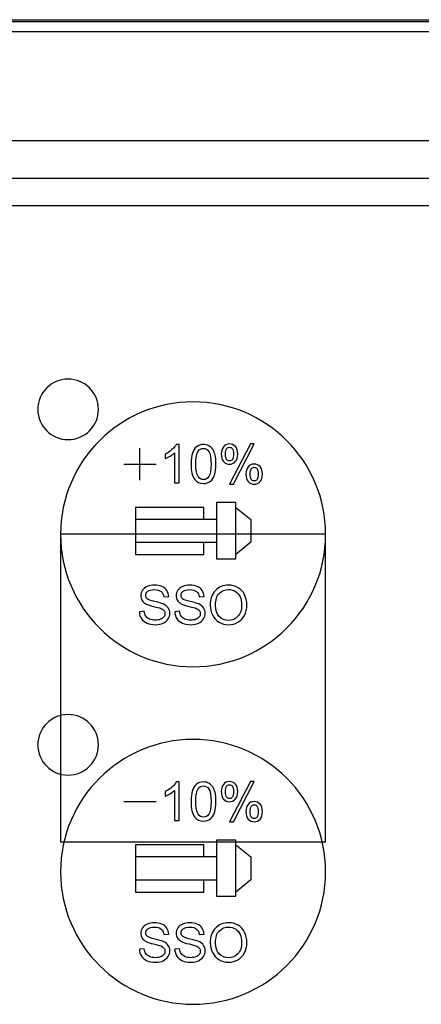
# Model space of a CAD drawing. Header units: millimetres. Extents: x 7320 to 8980, y -2461 to -1618.
# Tile 39 of 92: x 7517 to 7544, y -2157 to -2092. Entities that reach past the tile are written whole.
import ezdxf

# ---------------------------------------------------------------- set-up
doc = ezdxf.new("R2010")
doc.units = ezdxf.units.MM
doc.header["$LTSCALE"] = 3

msp = doc.modelspace()

# ---------------------------------------------------------------- linework, layer by layer
at = {"linetype": 'Continuous', "lineweight": 30}
for p, q in [((7392.397, -2092.118), (7638.397, -2092.118)), ((7630.397, -2100.118), (7400.397, -2100.118)), ((7626.684, -2102.618), (7404.111, -2102.618)), ((7624.896, -2104.406), (7405.899, -2104.406))]:
    msp.add_line(p, q, dxfattribs=at)
at = {"linetype": 'Continuous', "lineweight": 30, "flags": 128}
msp.add_lwpolyline([(7637.595, -2092.92), (7637.594, -2092.92), (7635.594, -2092.92), (7627.594, -2092.92), (7595.594, -2092.918), (7467.594, -2092.917), (7450.456, -2092.918), (7404.058, -2092.92), (7393.201, -2092.92), (7393.2, -2092.92)], dxfattribs=at)
at = {"linetype": 'Continuous', "lineweight": 30}
for points, knots in [([(7392.397, -2092.241), (7394.338, -2092.244), (7398.224, -2092.25), (7414.056, -2092.229), (7475.744, -2092.271), (7539.155, -2092.223), (7594.306, -2092.248), (7605.344, -2092.263), (7616.379, -2092.273), (7627.415, -2092.273), (7634.738, -2092.252), (7638.397, -2092.241)], [0, 0, 0, 0, 0.023675, 0.047412, 0.193081, 0.775759, 0.820624, 0.865548, 0.910441, 0.95524, 1, 1, 1, 1]), ([(7520.242, -2115.863), (7521.347, -2115.863), (7522.242, -2116.759), (7522.242, -2117.863), (7522.242, -2117.863), (7522.242, -2118.967), (7521.347, -2119.863), (7520.242, -2119.863), (7520.242, -2119.863), (7519.138, -2119.863), (7518.242, -2118.967), (7518.242, -2117.863), (7518.242, -2117.863), (7518.242, -2116.759), (7519.138, -2115.863), (7520.242, -2115.863)], [0, 0, 0, 0, 0.2, 0.2, 0.2, 0.2, 0.4, 0.4, 0.4, 0.4, 0.6, 0.6, 0.6, 0.6, 1, 1, 1, 1]), ([(7528.497, -2117.368), (7533.329, -2117.368), (7537.247, -2121.286), (7537.247, -2126.118), (7537.247, -2126.118), (7537.247, -2130.95), (7533.329, -2134.868), (7528.497, -2134.868), (7528.497, -2134.868), (7523.666, -2134.868), (7519.747, -2130.95), (7519.747, -2126.118), (7519.747, -2126.118), (7519.747, -2121.286), (7523.666, -2117.368), (7528.497, -2117.368)], [0, 0, 0, 0, 0.2, 0.2, 0.2, 0.2, 0.4, 0.4, 0.4, 0.4, 0.6, 0.6, 0.6, 0.6, 1, 1, 1, 1]), ([(7527.577, -2122.718), (7527.577, -2122.718), (7527.267, -2122.718), (7527.267, -2122.718), (7527.267, -2122.718), (7527.267, -2122.718), (7527.267, -2120.741), (7527.267, -2120.741), (7527.267, -2120.741), (7527.192, -2120.813), (7527.094, -2120.884), (7526.973, -2120.955), (7526.973, -2120.955), (7526.852, -2121.026), (7526.743, -2121.08), (7526.646, -2121.115), (7526.646, -2121.115), (7526.646, -2121.115), (7526.646, -2120.815), (7526.646, -2120.815), (7526.646, -2120.815), (7526.82, -2120.734), (7526.971, -2120.635), (7527.101, -2120.519), (7527.101, -2120.519), (7527.231, -2120.403), (7527.323, -2120.291), (7527.378, -2120.181), (7527.378, -2120.181), (7527.378, -2120.181), (7527.577, -2120.181), (7527.577, -2120.181), (7527.577, -2120.181), (7527.577, -2120.181), (7527.577, -2122.718), (7527.577, -2122.718)], [0, 0, 0, 0, 0.1, 0.1, 0.1, 0.1, 0.2, 0.2, 0.2, 0.2, 0.3, 0.3, 0.3, 0.3, 0.4, 0.4, 0.4, 0.4, 0.5, 0.5, 0.5, 0.5, 0.6, 0.6, 0.6, 0.6, 0.7, 0.7, 0.7, 0.7, 0.8, 0.8, 0.8, 0.8, 1, 1, 1, 1]), ([(7528.357, -2121.471), (7528.357, -2121.173), (7528.388, -2120.932), (7528.449, -2120.75), (7528.449, -2120.75), (7528.511, -2120.567), (7528.602, -2120.426), (7528.723, -2120.328), (7528.723, -2120.328), (7528.843, -2120.23), (7528.996, -2120.181), (7529.179, -2120.181), (7529.179, -2120.181), (7529.314, -2120.181), (7529.433, -2120.208), (7529.536, -2120.263), (7529.536, -2120.263), (7529.638, -2120.318), (7529.723, -2120.396), (7529.789, -2120.499), (7529.789, -2120.499), (7529.855, -2120.602), (7529.906, -2120.727), (7529.944, -2120.874), (7529.944, -2120.874), (7529.982, -2121.022), (7530.001, -2121.221), (7530.001, -2121.471), (7530.001, -2121.471), (7530.001, -2121.768), (7529.97, -2122.007), (7529.91, -2122.19), (7529.91, -2122.19), (7529.849, -2122.373), (7529.758, -2122.513), (7529.637, -2122.612), (7529.637, -2122.612), (7529.517, -2122.711), (7529.364, -2122.76), (7529.179, -2122.76), (7529.179, -2122.76), (7528.936, -2122.76), (7528.745, -2122.674), (7528.606, -2122.5), (7528.606, -2122.5), (7528.44, -2122.288), (7528.357, -2121.946), (7528.357, -2121.471)], [0, 0, 0, 0, 0.076923, 0.076923, 0.076923, 0.076923, 0.153846, 0.153846, 0.153846, 0.153846, 0.230769, 0.230769, 0.230769, 0.230769, 0.307692, 0.307692, 0.307692, 0.307692, 0.384615, 0.384615, 0.384615, 0.384615, 0.461538, 0.461538, 0.461538, 0.461538, 0.538462, 0.538462, 0.538462, 0.538462, 0.615385, 0.615385, 0.615385, 0.615385, 0.692308, 0.692308, 0.692308, 0.692308, 0.769231, 0.769231, 0.769231, 0.769231, 0.846154, 0.846154, 0.846154, 0.846154, 1, 1, 1, 1]), ([(7528.675, -2121.472), (7528.675, -2121.888), (7528.723, -2122.164), (7528.82, -2122.301), (7528.82, -2122.301), (7528.917, -2122.438), (7529.037, -2122.506), (7529.179, -2122.506), (7529.179, -2122.506), (7529.321, -2122.506), (7529.441, -2122.437), (7529.538, -2122.3), (7529.538, -2122.3), (7529.635, -2122.163), (7529.684, -2121.887), (7529.684, -2121.472), (7529.684, -2121.472), (7529.684, -2121.057), (7529.635, -2120.78), (7529.538, -2120.644), (7529.538, -2120.644), (7529.442, -2120.507), (7529.321, -2120.439), (7529.176, -2120.439), (7529.176, -2120.439), (7529.033, -2120.439), (7528.919, -2120.499), (7528.834, -2120.62), (7528.834, -2120.62), (7528.728, -2120.773), (7528.675, -2121.058), (7528.675, -2121.472)], [0, 0, 0, 0, 0.111111, 0.111111, 0.111111, 0.111111, 0.222222, 0.222222, 0.222222, 0.222222, 0.333333, 0.333333, 0.333333, 0.333333, 0.444444, 0.444444, 0.444444, 0.444444, 0.555556, 0.555556, 0.555556, 0.555556, 0.666667, 0.666667, 0.666667, 0.666667, 0.777778, 0.777778, 0.777778, 0.777778, 1, 1, 1, 1]), ([(7530.357, -2120.798), (7530.357, -2120.618), (7530.403, -2120.465), (7530.494, -2120.339), (7530.494, -2120.339), (7530.585, -2120.212), (7530.717, -2120.149), (7530.889, -2120.149), (7530.889, -2120.149), (7531.048, -2120.149), (7531.18, -2120.206), (7531.284, -2120.319), (7531.284, -2120.319), (7531.388, -2120.432), (7531.44, -2120.598), (7531.44, -2120.817), (7531.44, -2120.817), (7531.44, -2121.03), (7531.387, -2121.195), (7531.282, -2121.31), (7531.282, -2121.31), (7531.177, -2121.425), (7531.047, -2121.483), (7530.893, -2121.483), (7530.893, -2121.483), (7530.74, -2121.483), (7530.612, -2121.426), (7530.51, -2121.312), (7530.51, -2121.312), (7530.409, -2121.199), (7530.357, -2121.027), (7530.357, -2120.798)], [0, 0, 0, 0, 0.111111, 0.111111, 0.111111, 0.111111, 0.222222, 0.222222, 0.222222, 0.222222, 0.333333, 0.333333, 0.333333, 0.333333, 0.444444, 0.444444, 0.444444, 0.444444, 0.555556, 0.555556, 0.555556, 0.555556, 0.666667, 0.666667, 0.666667, 0.666667, 0.777778, 0.777778, 0.777778, 0.777778, 1, 1, 1, 1]), ([(7530.898, -2120.365), (7530.821, -2120.365), (7530.757, -2120.398), (7530.706, -2120.464), (7530.706, -2120.464), (7530.655, -2120.53), (7530.629, -2120.652), (7530.629, -2120.829), (7530.629, -2120.829), (7530.629, -2120.99), (7530.655, -2121.104), (7530.707, -2121.169), (7530.707, -2121.169), (7530.758, -2121.235), (7530.822, -2121.268), (7530.898, -2121.268), (7530.898, -2121.268), (7530.976, -2121.268), (7531.041, -2121.235), (7531.092, -2121.168), (7531.092, -2121.168), (7531.143, -2121.102), (7531.169, -2120.981), (7531.169, -2120.805), (7531.169, -2120.805), (7531.169, -2120.643), (7531.143, -2120.529), (7531.091, -2120.463), (7531.091, -2120.463), (7531.039, -2120.398), (7530.975, -2120.365), (7530.898, -2120.365)], [0, 0, 0, 0, 0.111111, 0.111111, 0.111111, 0.111111, 0.222222, 0.222222, 0.222222, 0.222222, 0.333333, 0.333333, 0.333333, 0.333333, 0.444444, 0.444444, 0.444444, 0.444444, 0.555556, 0.555556, 0.555556, 0.555556, 0.666667, 0.666667, 0.666667, 0.666667, 0.777778, 0.777778, 0.777778, 0.777778, 1, 1, 1, 1]), ([(7530.9, -2122.809), (7530.9, -2122.809), (7532.278, -2120.149), (7532.278, -2120.149), (7532.278, -2120.149), (7532.278, -2120.149), (7532.53, -2120.149), (7532.53, -2120.149), (7532.53, -2120.149), (7532.53, -2120.149), (7531.156, -2122.809), (7531.156, -2122.809), (7531.156, -2122.809), (7531.156, -2122.809), (7530.9, -2122.809), (7530.9, -2122.809)], [0, 0, 0, 0, 0.2, 0.2, 0.2, 0.2, 0.4, 0.4, 0.4, 0.4, 0.6, 0.6, 0.6, 0.6, 1, 1, 1, 1]), ([(7531.987, -2122.124), (7531.987, -2121.943), (7532.032, -2121.79), (7532.124, -2121.664), (7532.124, -2121.664), (7532.214, -2121.539), (7532.346, -2121.476), (7532.52, -2121.476), (7532.52, -2121.476), (7532.679, -2121.476), (7532.81, -2121.532), (7532.914, -2121.645), (7532.914, -2121.645), (7533.018, -2121.758), (7533.07, -2121.925), (7533.07, -2122.143), (7533.07, -2122.143), (7533.07, -2122.357), (7533.018, -2122.521), (7532.913, -2122.637), (7532.913, -2122.637), (7532.807, -2122.752), (7532.677, -2122.809), (7532.522, -2122.809), (7532.522, -2122.809), (7532.369, -2122.809), (7532.242, -2122.752), (7532.14, -2122.638), (7532.14, -2122.638), (7532.038, -2122.524), (7531.987, -2122.353), (7531.987, -2122.124)], [0, 0, 0, 0, 0.111111, 0.111111, 0.111111, 0.111111, 0.222222, 0.222222, 0.222222, 0.222222, 0.333333, 0.333333, 0.333333, 0.333333, 0.444444, 0.444444, 0.444444, 0.444444, 0.555556, 0.555556, 0.555556, 0.555556, 0.666667, 0.666667, 0.666667, 0.666667, 0.777778, 0.777778, 0.777778, 0.777778, 1, 1, 1, 1]), ([(7532.529, -2121.691), (7532.45, -2121.691), (7532.386, -2121.724), (7532.335, -2121.79), (7532.335, -2121.79), (7532.284, -2121.857), (7532.259, -2121.979), (7532.259, -2122.156), (7532.259, -2122.156), (7532.259, -2122.315), (7532.285, -2122.428), (7532.336, -2122.495), (7532.336, -2122.495), (7532.388, -2122.561), (7532.451, -2122.594), (7532.527, -2122.594), (7532.527, -2122.594), (7532.606, -2122.594), (7532.671, -2122.561), (7532.722, -2122.495), (7532.722, -2122.495), (7532.773, -2122.428), (7532.799, -2122.307), (7532.799, -2122.131), (7532.799, -2122.131), (7532.799, -2121.969), (7532.773, -2121.855), (7532.721, -2121.79), (7532.721, -2121.79), (7532.67, -2121.724), (7532.606, -2121.691), (7532.529, -2121.691)], [0, 0, 0, 0, 0.111111, 0.111111, 0.111111, 0.111111, 0.222222, 0.222222, 0.222222, 0.222222, 0.333333, 0.333333, 0.333333, 0.333333, 0.444444, 0.444444, 0.444444, 0.444444, 0.555556, 0.555556, 0.555556, 0.555556, 0.666667, 0.666667, 0.666667, 0.666667, 0.777778, 0.777778, 0.777778, 0.777778, 1, 1, 1, 1]), ([(7529.198, -2125.133), (7529.198, -2125.133), (7529.198, -2124.338), (7529.198, -2124.338), (7529.198, -2124.338), (7529.198, -2124.338), (7524.683, -2124.338), (7524.683, -2124.338), (7524.683, -2124.338), (7524.683, -2124.338), (7524.683, -2127.451), (7524.683, -2127.451), (7524.683, -2127.451), (7524.683, -2127.451), (7529.198, -2127.451), (7529.198, -2127.451), (7529.198, -2127.451), (7529.198, -2127.451), (7529.198, -2126.636), (7529.198, -2126.636)], [0, 0, 0, 0, 0.166667, 0.166667, 0.166667, 0.166667, 0.333333, 0.333333, 0.333333, 0.333333, 0.5, 0.5, 0.5, 0.5, 0.666667, 0.666667, 0.666667, 0.666667, 1, 1, 1, 1]), ([(7530.041, -2124.017), (7530.041, -2124.017), (7531.316, -2124.017), (7531.316, -2124.017), (7531.316, -2124.017), (7531.316, -2124.017), (7531.316, -2124.338), (7531.316, -2124.338), (7531.316, -2124.338), (7531.316, -2124.338), (7531.316, -2127.451), (7531.316, -2127.451), (7531.316, -2127.451), (7531.316, -2127.451), (7531.316, -2127.729), (7531.316, -2127.729), (7531.316, -2127.729), (7531.316, -2127.729), (7530.041, -2127.729), (7530.041, -2127.729), (7530.041, -2127.729), (7530.041, -2127.729), (7530.041, -2124.017), (7530.041, -2124.017)], [0, 0, 0, 0, 0.142857, 0.142857, 0.142857, 0.142857, 0.285714, 0.285714, 0.285714, 0.285714, 0.428571, 0.428571, 0.428571, 0.428571, 0.571429, 0.571429, 0.571429, 0.571429, 0.714286, 0.714286, 0.714286, 0.714286, 1, 1, 1, 1]), ([(7531.316, -2124.338), (7531.316, -2124.338), (7532.312, -2125.133), (7532.312, -2125.133), (7532.312, -2125.133), (7532.312, -2125.133), (7532.31, -2126.637), (7532.31, -2126.637), (7532.31, -2126.637), (7532.31, -2126.637), (7531.316, -2127.451), (7531.316, -2127.451)], [0, 0, 0, 0, 0.25, 0.25, 0.25, 0.25, 0.5, 0.5, 0.5, 0.5, 1, 1, 1, 1]), ([(7530.041, -2125.133), (7530.041, -2125.133), (7524.683, -2125.133), (7524.683, -2125.133), (7524.683, -2125.133), (7524.683, -2125.133), (7524.683, -2126.637), (7524.683, -2126.637), (7524.683, -2126.637), (7524.683, -2126.637), (7530.041, -2126.636), (7530.041, -2126.636)], [0, 0, 0, 0, 0.25, 0.25, 0.25, 0.25, 0.5, 0.5, 0.5, 0.5, 1, 1, 1, 1]), ([(7519.747, -2126.118), (7519.747, -2126.118), (7537.247, -2126.118), (7537.247, -2126.118), (7537.247, -2126.118), (7537.247, -2126.118), (7537.247, -2146.438), (7537.247, -2146.438), (7537.247, -2146.438), (7537.247, -2146.438), (7519.747, -2146.438), (7519.747, -2146.438), (7519.747, -2146.438), (7519.747, -2146.438), (7519.747, -2126.118), (7519.747, -2126.118)], [0, 0, 0, 0, 0.2, 0.2, 0.2, 0.2, 0.4, 0.4, 0.4, 0.4, 0.6, 0.6, 0.6, 0.6, 1, 1, 1, 1]), ([(7524.951, -2131.233), (7524.951, -2131.233), (7525.265, -2131.205), (7525.265, -2131.205), (7525.265, -2131.205), (7525.279, -2131.332), (7525.314, -2131.436), (7525.369, -2131.517), (7525.369, -2131.517), (7525.424, -2131.599), (7525.508, -2131.664), (7525.623, -2131.715), (7525.623, -2131.715), (7525.738, -2131.765), (7525.867, -2131.79), (7526.01, -2131.79), (7526.01, -2131.79), (7526.138, -2131.79), (7526.25, -2131.771), (7526.348, -2131.733), (7526.348, -2131.733), (7526.445, -2131.695), (7526.518, -2131.643), (7526.565, -2131.576), (7526.565, -2131.576), (7526.613, -2131.51), (7526.637, -2131.437), (7526.637, -2131.36), (7526.637, -2131.36), (7526.637, -2131.281), (7526.614, -2131.212), (7526.568, -2131.153), (7526.568, -2131.153), (7526.522, -2131.094), (7526.447, -2131.045), (7526.341, -2131.004), (7526.341, -2131.004), (7526.273, -2130.978), (7526.123, -2130.937), (7525.891, -2130.881), (7525.891, -2130.881), (7525.659, -2130.825), (7525.496, -2130.773), (7525.404, -2130.724), (7525.404, -2130.724), (7525.283, -2130.66), (7525.194, -2130.581), (7525.135, -2130.488), (7525.135, -2130.488), (7525.075, -2130.394), (7525.046, -2130.289), (7525.046, -2130.173), (7525.046, -2130.173), (7525.046, -2130.045), (7525.083, -2129.926), (7525.155, -2129.815), (7525.155, -2129.815), (7525.227, -2129.704), (7525.332, -2129.62), (7525.472, -2129.563), (7525.472, -2129.563), (7525.611, -2129.505), (7525.765, -2129.476), (7525.935, -2129.476), (7525.935, -2129.476), (7526.122, -2129.476), (7526.287, -2129.506), (7526.43, -2129.567), (7526.43, -2129.567), (7526.573, -2129.627), (7526.683, -2129.715), (7526.76, -2129.833), (7526.76, -2129.833), (7526.837, -2129.95), (7526.878, -2130.083), (7526.884, -2130.231), (7526.884, -2130.231), (7526.884, -2130.231), (7526.563, -2130.256), (7526.563, -2130.256), (7526.563, -2130.256), (7526.546, -2130.096), (7526.488, -2129.976), (7526.388, -2129.895), (7526.388, -2129.895), (7526.289, -2129.813), (7526.142, -2129.772), (7525.948, -2129.772), (7525.948, -2129.772), (7525.746, -2129.772), (7525.598, -2129.809), (7525.506, -2129.884), (7525.506, -2129.884), (7525.414, -2129.958), (7525.367, -2130.047), (7525.367, -2130.152), (7525.367, -2130.152), (7525.367, -2130.242), (7525.4, -2130.317), (7525.465, -2130.376), (7525.465, -2130.376), (7525.53, -2130.434), (7525.698, -2130.494), (7525.969, -2130.556), (7525.969, -2130.556), (7526.241, -2130.617), (7526.427, -2130.671), (7526.528, -2130.717), (7526.528, -2130.717), (7526.675, -2130.784), (7526.783, -2130.87), (7526.853, -2130.974), (7526.853, -2130.974), (7526.923, -2131.077), (7526.958, -2131.196), (7526.958, -2131.332), (7526.958, -2131.332), (7526.958, -2131.466), (7526.92, -2131.592), (7526.843, -2131.711), (7526.843, -2131.711), (7526.766, -2131.83), (7526.656, -2131.922), (7526.512, -2131.988), (7526.512, -2131.988), (7526.368, -2132.054), (7526.206, -2132.087), (7526.026, -2132.087), (7526.026, -2132.087), (7525.797, -2132.087), (7525.606, -2132.053), (7525.452, -2131.987), (7525.452, -2131.987), (7525.298, -2131.92), (7525.177, -2131.82), (7525.09, -2131.686), (7525.09, -2131.686), (7525.001, -2131.553), (7524.956, -2131.402), (7524.951, -2131.233)], [0, 0, 0, 0, 0.027778, 0.027778, 0.027778, 0.027778, 0.055556, 0.055556, 0.055556, 0.055556, 0.083333, 0.083333, 0.083333, 0.083333, 0.111111, 0.111111, 0.111111, 0.111111, 0.138889, 0.138889, 0.138889, 0.138889, 0.166667, 0.166667, 0.166667, 0.166667, 0.194444, 0.194444, 0.194444, 0.194444, 0.222222, 0.222222, 0.222222, 0.222222, 0.25, 0.25, 0.25, 0.25, 0.277778, 0.277778, 0.277778, 0.277778, 0.305556, 0.305556, 0.305556, 0.305556, 0.333333, 0.333333, 0.333333, 0.333333, 0.361111, 0.361111, 0.361111, 0.361111, 0.388889, 0.388889, 0.388889, 0.388889, 0.416667, 0.416667, 0.416667, 0.416667, 0.444444, 0.444444, 0.444444, 0.444444, 0.472222, 0.472222, 0.472222, 0.472222, 0.5, 0.5, 0.5, 0.5, 0.527778, 0.527778, 0.527778, 0.527778, 0.555556, 0.555556, 0.555556, 0.555556, 0.583333, 0.583333, 0.583333, 0.583333, 0.611111, 0.611111, 0.611111, 0.611111, 0.638889, 0.638889, 0.638889, 0.638889, 0.666667, 0.666667, 0.666667, 0.666667, 0.694444, 0.694444, 0.694444, 0.694444, 0.722222, 0.722222, 0.722222, 0.722222, 0.75, 0.75, 0.75, 0.75, 0.777778, 0.777778, 0.777778, 0.777778, 0.805556, 0.805556, 0.805556, 0.805556, 0.833333, 0.833333, 0.833333, 0.833333, 0.861111, 0.861111, 0.861111, 0.861111, 0.888889, 0.888889, 0.888889, 0.888889, 0.916667, 0.916667, 0.916667, 0.916667, 0.944444, 0.944444, 0.944444, 0.944444, 1, 1, 1, 1]), ([(7527.286, -2131.233), (7527.286, -2131.233), (7527.6, -2131.205), (7527.6, -2131.205), (7527.6, -2131.205), (7527.614, -2131.332), (7527.649, -2131.436), (7527.704, -2131.517), (7527.704, -2131.517), (7527.758, -2131.599), (7527.843, -2131.664), (7527.958, -2131.715), (7527.958, -2131.715), (7528.072, -2131.765), (7528.202, -2131.79), (7528.345, -2131.79), (7528.345, -2131.79), (7528.473, -2131.79), (7528.585, -2131.771), (7528.683, -2131.733), (7528.683, -2131.733), (7528.78, -2131.695), (7528.853, -2131.643), (7528.9, -2131.576), (7528.9, -2131.576), (7528.948, -2131.51), (7528.972, -2131.437), (7528.972, -2131.36), (7528.972, -2131.36), (7528.972, -2131.281), (7528.949, -2131.212), (7528.903, -2131.153), (7528.903, -2131.153), (7528.857, -2131.094), (7528.781, -2131.045), (7528.676, -2131.004), (7528.676, -2131.004), (7528.608, -2130.978), (7528.458, -2130.937), (7528.226, -2130.881), (7528.226, -2130.881), (7527.994, -2130.825), (7527.831, -2130.773), (7527.738, -2130.724), (7527.738, -2130.724), (7527.618, -2130.66), (7527.528, -2130.581), (7527.47, -2130.488), (7527.47, -2130.488), (7527.41, -2130.394), (7527.381, -2130.289), (7527.381, -2130.173), (7527.381, -2130.173), (7527.381, -2130.045), (7527.417, -2129.926), (7527.49, -2129.815), (7527.49, -2129.815), (7527.562, -2129.704), (7527.667, -2129.62), (7527.807, -2129.563), (7527.807, -2129.563), (7527.945, -2129.505), (7528.1, -2129.476), (7528.27, -2129.476), (7528.27, -2129.476), (7528.457, -2129.476), (7528.622, -2129.506), (7528.765, -2129.567), (7528.765, -2129.567), (7528.908, -2129.627), (7529.018, -2129.715), (7529.095, -2129.833), (7529.095, -2129.833), (7529.172, -2129.95), (7529.213, -2130.083), (7529.219, -2130.231), (7529.219, -2130.231), (7529.219, -2130.231), (7528.898, -2130.256), (7528.898, -2130.256), (7528.898, -2130.256), (7528.881, -2130.096), (7528.823, -2129.976), (7528.723, -2129.895), (7528.723, -2129.895), (7528.624, -2129.813), (7528.477, -2129.772), (7528.283, -2129.772), (7528.283, -2129.772), (7528.081, -2129.772), (7527.933, -2129.809), (7527.841, -2129.884), (7527.841, -2129.884), (7527.748, -2129.958), (7527.702, -2130.047), (7527.702, -2130.152), (7527.702, -2130.152), (7527.702, -2130.242), (7527.735, -2130.317), (7527.8, -2130.376), (7527.8, -2130.376), (7527.865, -2130.434), (7528.032, -2130.494), (7528.304, -2130.556), (7528.304, -2130.556), (7528.576, -2130.617), (7528.762, -2130.671), (7528.863, -2130.717), (7528.863, -2130.717), (7529.009, -2130.784), (7529.118, -2130.87), (7529.188, -2130.974), (7529.188, -2130.974), (7529.258, -2131.077), (7529.293, -2131.196), (7529.293, -2131.332), (7529.293, -2131.332), (7529.293, -2131.466), (7529.255, -2131.592), (7529.178, -2131.711), (7529.178, -2131.711), (7529.101, -2131.83), (7528.991, -2131.922), (7528.847, -2131.988), (7528.847, -2131.988), (7528.703, -2132.054), (7528.541, -2132.087), (7528.36, -2132.087), (7528.36, -2132.087), (7528.132, -2132.087), (7527.941, -2132.053), (7527.787, -2131.987), (7527.787, -2131.987), (7527.633, -2131.92), (7527.512, -2131.82), (7527.424, -2131.686), (7527.424, -2131.686), (7527.336, -2131.553), (7527.29, -2131.402), (7527.286, -2131.233)], [0, 0, 0, 0, 0.027778, 0.027778, 0.027778, 0.027778, 0.055556, 0.055556, 0.055556, 0.055556, 0.083333, 0.083333, 0.083333, 0.083333, 0.111111, 0.111111, 0.111111, 0.111111, 0.138889, 0.138889, 0.138889, 0.138889, 0.166667, 0.166667, 0.166667, 0.166667, 0.194444, 0.194444, 0.194444, 0.194444, 0.222222, 0.222222, 0.222222, 0.222222, 0.25, 0.25, 0.25, 0.25, 0.277778, 0.277778, 0.277778, 0.277778, 0.305556, 0.305556, 0.305556, 0.305556, 0.333333, 0.333333, 0.333333, 0.333333, 0.361111, 0.361111, 0.361111, 0.361111, 0.388889, 0.388889, 0.388889, 0.388889, 0.416667, 0.416667, 0.416667, 0.416667, 0.444444, 0.444444, 0.444444, 0.444444, 0.472222, 0.472222, 0.472222, 0.472222, 0.5, 0.5, 0.5, 0.5, 0.527778, 0.527778, 0.527778, 0.527778, 0.555556, 0.555556, 0.555556, 0.555556, 0.583333, 0.583333, 0.583333, 0.583333, 0.611111, 0.611111, 0.611111, 0.611111, 0.638889, 0.638889, 0.638889, 0.638889, 0.666667, 0.666667, 0.666667, 0.666667, 0.694444, 0.694444, 0.694444, 0.694444, 0.722222, 0.722222, 0.722222, 0.722222, 0.75, 0.75, 0.75, 0.75, 0.777778, 0.777778, 0.777778, 0.777778, 0.805556, 0.805556, 0.805556, 0.805556, 0.833333, 0.833333, 0.833333, 0.833333, 0.861111, 0.861111, 0.861111, 0.861111, 0.888889, 0.888889, 0.888889, 0.888889, 0.916667, 0.916667, 0.916667, 0.916667, 0.944444, 0.944444, 0.944444, 0.944444, 1, 1, 1, 1]), ([(7529.627, -2130.815), (7529.627, -2130.396), (7529.74, -2130.068), (7529.966, -2129.831), (7529.966, -2129.831), (7530.191, -2129.594), (7530.481, -2129.476), (7530.837, -2129.476), (7530.837, -2129.476), (7531.071, -2129.476), (7531.281, -2129.532), (7531.468, -2129.643), (7531.468, -2129.643), (7531.655, -2129.754), (7531.798, -2129.909), (7531.896, -2130.109), (7531.896, -2130.109), (7531.995, -2130.307), (7532.044, -2130.533), (7532.044, -2130.785), (7532.044, -2130.785), (7532.044, -2131.041), (7531.992, -2131.271), (7531.889, -2131.472), (7531.889, -2131.472), (7531.785, -2131.674), (7531.639, -2131.827), (7531.45, -2131.931), (7531.45, -2131.931), (7531.26, -2132.035), (7531.055, -2132.087), (7530.836, -2132.087), (7530.836, -2132.087), (7530.598, -2132.087), (7530.385, -2132.029), (7530.198, -2131.914), (7530.198, -2131.914), (7530.011, -2131.8), (7529.869, -2131.643), (7529.772, -2131.445), (7529.772, -2131.445), (7529.676, -2131.246), (7529.627, -2131.037), (7529.627, -2130.815)], [0, 0, 0, 0, 0.083333, 0.083333, 0.083333, 0.083333, 0.166667, 0.166667, 0.166667, 0.166667, 0.25, 0.25, 0.25, 0.25, 0.333333, 0.333333, 0.333333, 0.333333, 0.416667, 0.416667, 0.416667, 0.416667, 0.5, 0.5, 0.5, 0.5, 0.583333, 0.583333, 0.583333, 0.583333, 0.666667, 0.666667, 0.666667, 0.666667, 0.75, 0.75, 0.75, 0.75, 0.833333, 0.833333, 0.833333, 0.833333, 1, 1, 1, 1]), ([(7529.973, -2130.821), (7529.973, -2131.125), (7530.055, -2131.364), (7530.218, -2131.539), (7530.218, -2131.539), (7530.382, -2131.713), (7530.587, -2131.801), (7530.834, -2131.801), (7530.834, -2131.801), (7531.086, -2131.801), (7531.292, -2131.713), (7531.455, -2131.536), (7531.455, -2131.536), (7531.617, -2131.36), (7531.698, -2131.109), (7531.698, -2130.785), (7531.698, -2130.785), (7531.698, -2130.58), (7531.664, -2130.4), (7531.594, -2130.247), (7531.594, -2130.247), (7531.525, -2130.095), (7531.423, -2129.976), (7531.29, -2129.892), (7531.29, -2129.892), (7531.156, -2129.808), (7531.006, -2129.765), (7530.839, -2129.765), (7530.839, -2129.765), (7530.603, -2129.765), (7530.399, -2129.846), (7530.229, -2130.009), (7530.229, -2130.009), (7530.058, -2130.171), (7529.973, -2130.441), (7529.973, -2130.821)], [0, 0, 0, 0, 0.1, 0.1, 0.1, 0.1, 0.2, 0.2, 0.2, 0.2, 0.3, 0.3, 0.3, 0.3, 0.4, 0.4, 0.4, 0.4, 0.5, 0.5, 0.5, 0.5, 0.6, 0.6, 0.6, 0.6, 0.7, 0.7, 0.7, 0.7, 0.8, 0.8, 0.8, 0.8, 1, 1, 1, 1]), ([(7520.242, -2138.023), (7521.347, -2138.023), (7522.242, -2138.919), (7522.242, -2140.023), (7522.242, -2140.023), (7522.242, -2141.127), (7521.347, -2142.023), (7520.242, -2142.023), (7520.242, -2142.023), (7519.138, -2142.023), (7518.242, -2141.127), (7518.242, -2140.023), (7518.242, -2140.023), (7518.242, -2138.919), (7519.138, -2138.023), (7520.242, -2138.023)], [0, 0, 0, 0, 0.2, 0.2, 0.2, 0.2, 0.4, 0.4, 0.4, 0.4, 0.6, 0.6, 0.6, 0.6, 1, 1, 1, 1]), ([(7528.497, -2139.668), (7533.329, -2139.668), (7537.247, -2143.586), (7537.247, -2148.418), (7537.247, -2148.418), (7537.247, -2153.25), (7533.329, -2157.168), (7528.497, -2157.168), (7528.497, -2157.168), (7523.666, -2157.168), (7519.747, -2153.25), (7519.747, -2148.418), (7519.747, -2148.418), (7519.747, -2143.586), (7523.666, -2139.668), (7528.497, -2139.668)], [0, 0, 0, 0, 0.2, 0.2, 0.2, 0.2, 0.4, 0.4, 0.4, 0.4, 0.6, 0.6, 0.6, 0.6, 1, 1, 1, 1]), ([(7527.577, -2145.018), (7527.577, -2145.018), (7527.267, -2145.018), (7527.267, -2145.018), (7527.267, -2145.018), (7527.267, -2145.018), (7527.267, -2143.041), (7527.267, -2143.041), (7527.267, -2143.041), (7527.192, -2143.113), (7527.094, -2143.184), (7526.973, -2143.255), (7526.973, -2143.255), (7526.852, -2143.326), (7526.743, -2143.38), (7526.646, -2143.415), (7526.646, -2143.415), (7526.646, -2143.415), (7526.646, -2143.115), (7526.646, -2143.115), (7526.646, -2143.115), (7526.82, -2143.034), (7526.971, -2142.935), (7527.101, -2142.819), (7527.101, -2142.819), (7527.231, -2142.703), (7527.323, -2142.591), (7527.378, -2142.481), (7527.378, -2142.481), (7527.378, -2142.481), (7527.577, -2142.481), (7527.577, -2142.481), (7527.577, -2142.481), (7527.577, -2142.481), (7527.577, -2145.018), (7527.577, -2145.018)], [0, 0, 0, 0, 0.1, 0.1, 0.1, 0.1, 0.2, 0.2, 0.2, 0.2, 0.3, 0.3, 0.3, 0.3, 0.4, 0.4, 0.4, 0.4, 0.5, 0.5, 0.5, 0.5, 0.6, 0.6, 0.6, 0.6, 0.7, 0.7, 0.7, 0.7, 0.8, 0.8, 0.8, 0.8, 1, 1, 1, 1]), ([(7528.357, -2143.771), (7528.357, -2143.473), (7528.388, -2143.232), (7528.449, -2143.05), (7528.449, -2143.05), (7528.511, -2142.867), (7528.602, -2142.726), (7528.723, -2142.628), (7528.723, -2142.628), (7528.843, -2142.53), (7528.996, -2142.481), (7529.179, -2142.481), (7529.179, -2142.481), (7529.314, -2142.481), (7529.433, -2142.508), (7529.536, -2142.563), (7529.536, -2142.563), (7529.638, -2142.618), (7529.723, -2142.696), (7529.789, -2142.799), (7529.789, -2142.799), (7529.855, -2142.902), (7529.906, -2143.027), (7529.944, -2143.174), (7529.944, -2143.174), (7529.982, -2143.322), (7530.001, -2143.521), (7530.001, -2143.771), (7530.001, -2143.771), (7530.001, -2144.068), (7529.97, -2144.307), (7529.91, -2144.49), (7529.91, -2144.49), (7529.849, -2144.673), (7529.758, -2144.813), (7529.637, -2144.912), (7529.637, -2144.912), (7529.517, -2145.011), (7529.364, -2145.06), (7529.179, -2145.06), (7529.179, -2145.06), (7528.936, -2145.06), (7528.745, -2144.974), (7528.606, -2144.8), (7528.606, -2144.8), (7528.44, -2144.588), (7528.357, -2144.246), (7528.357, -2143.771)], [0, 0, 0, 0, 0.076923, 0.076923, 0.076923, 0.076923, 0.153846, 0.153846, 0.153846, 0.153846, 0.230769, 0.230769, 0.230769, 0.230769, 0.307692, 0.307692, 0.307692, 0.307692, 0.384615, 0.384615, 0.384615, 0.384615, 0.461538, 0.461538, 0.461538, 0.461538, 0.538462, 0.538462, 0.538462, 0.538462, 0.615385, 0.615385, 0.615385, 0.615385, 0.692308, 0.692308, 0.692308, 0.692308, 0.769231, 0.769231, 0.769231, 0.769231, 0.846154, 0.846154, 0.846154, 0.846154, 1, 1, 1, 1]), ([(7528.675, -2143.772), (7528.675, -2144.188), (7528.723, -2144.464), (7528.82, -2144.601), (7528.82, -2144.601), (7528.917, -2144.738), (7529.037, -2144.806), (7529.179, -2144.806), (7529.179, -2144.806), (7529.321, -2144.806), (7529.441, -2144.737), (7529.538, -2144.6), (7529.538, -2144.6), (7529.635, -2144.463), (7529.684, -2144.187), (7529.684, -2143.772), (7529.684, -2143.772), (7529.684, -2143.357), (7529.635, -2143.08), (7529.538, -2142.944), (7529.538, -2142.944), (7529.442, -2142.807), (7529.321, -2142.739), (7529.176, -2142.739), (7529.176, -2142.739), (7529.033, -2142.739), (7528.919, -2142.799), (7528.834, -2142.92), (7528.834, -2142.92), (7528.728, -2143.073), (7528.675, -2143.358), (7528.675, -2143.772)], [0, 0, 0, 0, 0.111111, 0.111111, 0.111111, 0.111111, 0.222222, 0.222222, 0.222222, 0.222222, 0.333333, 0.333333, 0.333333, 0.333333, 0.444444, 0.444444, 0.444444, 0.444444, 0.555556, 0.555556, 0.555556, 0.555556, 0.666667, 0.666667, 0.666667, 0.666667, 0.777778, 0.777778, 0.777778, 0.777778, 1, 1, 1, 1]), ([(7530.357, -2143.098), (7530.357, -2142.918), (7530.403, -2142.765), (7530.494, -2142.639), (7530.494, -2142.639), (7530.585, -2142.512), (7530.717, -2142.449), (7530.889, -2142.449), (7530.889, -2142.449), (7531.048, -2142.449), (7531.18, -2142.506), (7531.284, -2142.619), (7531.284, -2142.619), (7531.388, -2142.732), (7531.44, -2142.898), (7531.44, -2143.117), (7531.44, -2143.117), (7531.44, -2143.33), (7531.387, -2143.495), (7531.282, -2143.61), (7531.282, -2143.61), (7531.177, -2143.725), (7531.047, -2143.783), (7530.893, -2143.783), (7530.893, -2143.783), (7530.74, -2143.783), (7530.612, -2143.726), (7530.51, -2143.612), (7530.51, -2143.612), (7530.409, -2143.499), (7530.357, -2143.327), (7530.357, -2143.098)], [0, 0, 0, 0, 0.111111, 0.111111, 0.111111, 0.111111, 0.222222, 0.222222, 0.222222, 0.222222, 0.333333, 0.333333, 0.333333, 0.333333, 0.444444, 0.444444, 0.444444, 0.444444, 0.555556, 0.555556, 0.555556, 0.555556, 0.666667, 0.666667, 0.666667, 0.666667, 0.777778, 0.777778, 0.777778, 0.777778, 1, 1, 1, 1]), ([(7530.898, -2142.665), (7530.821, -2142.665), (7530.757, -2142.698), (7530.706, -2142.764), (7530.706, -2142.764), (7530.655, -2142.83), (7530.629, -2142.952), (7530.629, -2143.129), (7530.629, -2143.129), (7530.629, -2143.29), (7530.655, -2143.404), (7530.707, -2143.469), (7530.707, -2143.469), (7530.758, -2143.535), (7530.822, -2143.568), (7530.898, -2143.568), (7530.898, -2143.568), (7530.976, -2143.568), (7531.041, -2143.535), (7531.092, -2143.468), (7531.092, -2143.468), (7531.143, -2143.402), (7531.169, -2143.281), (7531.169, -2143.105), (7531.169, -2143.105), (7531.169, -2142.943), (7531.143, -2142.829), (7531.091, -2142.763), (7531.091, -2142.763), (7531.039, -2142.698), (7530.975, -2142.665), (7530.898, -2142.665)], [0, 0, 0, 0, 0.111111, 0.111111, 0.111111, 0.111111, 0.222222, 0.222222, 0.222222, 0.222222, 0.333333, 0.333333, 0.333333, 0.333333, 0.444444, 0.444444, 0.444444, 0.444444, 0.555556, 0.555556, 0.555556, 0.555556, 0.666667, 0.666667, 0.666667, 0.666667, 0.777778, 0.777778, 0.777778, 0.777778, 1, 1, 1, 1]), ([(7530.9, -2145.109), (7530.9, -2145.109), (7532.278, -2142.449), (7532.278, -2142.449), (7532.278, -2142.449), (7532.278, -2142.449), (7532.53, -2142.449), (7532.53, -2142.449), (7532.53, -2142.449), (7532.53, -2142.449), (7531.156, -2145.109), (7531.156, -2145.109), (7531.156, -2145.109), (7531.156, -2145.109), (7530.9, -2145.109), (7530.9, -2145.109)], [0, 0, 0, 0, 0.2, 0.2, 0.2, 0.2, 0.4, 0.4, 0.4, 0.4, 0.6, 0.6, 0.6, 0.6, 1, 1, 1, 1]), ([(7531.987, -2144.424), (7531.987, -2144.243), (7532.032, -2144.09), (7532.124, -2143.964), (7532.124, -2143.964), (7532.214, -2143.839), (7532.346, -2143.776), (7532.52, -2143.776), (7532.52, -2143.776), (7532.679, -2143.776), (7532.81, -2143.832), (7532.914, -2143.945), (7532.914, -2143.945), (7533.018, -2144.058), (7533.07, -2144.225), (7533.07, -2144.443), (7533.07, -2144.443), (7533.07, -2144.657), (7533.018, -2144.821), (7532.913, -2144.937), (7532.913, -2144.937), (7532.807, -2145.052), (7532.677, -2145.109), (7532.522, -2145.109), (7532.522, -2145.109), (7532.369, -2145.109), (7532.242, -2145.052), (7532.14, -2144.938), (7532.14, -2144.938), (7532.038, -2144.824), (7531.987, -2144.653), (7531.987, -2144.424)], [0, 0, 0, 0, 0.111111, 0.111111, 0.111111, 0.111111, 0.222222, 0.222222, 0.222222, 0.222222, 0.333333, 0.333333, 0.333333, 0.333333, 0.444444, 0.444444, 0.444444, 0.444444, 0.555556, 0.555556, 0.555556, 0.555556, 0.666667, 0.666667, 0.666667, 0.666667, 0.777778, 0.777778, 0.777778, 0.777778, 1, 1, 1, 1]), ([(7532.529, -2143.991), (7532.45, -2143.991), (7532.386, -2144.024), (7532.335, -2144.09), (7532.335, -2144.09), (7532.284, -2144.157), (7532.259, -2144.279), (7532.259, -2144.456), (7532.259, -2144.456), (7532.259, -2144.615), (7532.285, -2144.728), (7532.336, -2144.795), (7532.336, -2144.795), (7532.388, -2144.861), (7532.451, -2144.894), (7532.527, -2144.894), (7532.527, -2144.894), (7532.606, -2144.894), (7532.671, -2144.861), (7532.722, -2144.795), (7532.722, -2144.795), (7532.773, -2144.728), (7532.799, -2144.607), (7532.799, -2144.431), (7532.799, -2144.431), (7532.799, -2144.269), (7532.773, -2144.155), (7532.721, -2144.09), (7532.721, -2144.09), (7532.67, -2144.024), (7532.606, -2143.991), (7532.529, -2143.991)], [0, 0, 0, 0, 0.111111, 0.111111, 0.111111, 0.111111, 0.222222, 0.222222, 0.222222, 0.222222, 0.333333, 0.333333, 0.333333, 0.333333, 0.444444, 0.444444, 0.444444, 0.444444, 0.555556, 0.555556, 0.555556, 0.555556, 0.666667, 0.666667, 0.666667, 0.666667, 0.777778, 0.777778, 0.777778, 0.777778, 1, 1, 1, 1]), ([(7529.198, -2147.433), (7529.198, -2147.433), (7529.198, -2146.638), (7529.198, -2146.638), (7529.198, -2146.638), (7529.198, -2146.638), (7524.683, -2146.638), (7524.683, -2146.638), (7524.683, -2146.638), (7524.683, -2146.638), (7524.683, -2149.751), (7524.683, -2149.751), (7524.683, -2149.751), (7524.683, -2149.751), (7529.198, -2149.751), (7529.198, -2149.751), (7529.198, -2149.751), (7529.198, -2149.751), (7529.198, -2148.936), (7529.198, -2148.936)], [0, 0, 0, 0, 0.166667, 0.166667, 0.166667, 0.166667, 0.333333, 0.333333, 0.333333, 0.333333, 0.5, 0.5, 0.5, 0.5, 0.666667, 0.666667, 0.666667, 0.666667, 1, 1, 1, 1]), ([(7530.041, -2146.317), (7530.041, -2146.317), (7531.316, -2146.317), (7531.316, -2146.317), (7531.316, -2146.317), (7531.316, -2146.317), (7531.316, -2146.638), (7531.316, -2146.638), (7531.316, -2146.638), (7531.316, -2146.638), (7531.316, -2149.751), (7531.316, -2149.751), (7531.316, -2149.751), (7531.316, -2149.751), (7531.316, -2150.029), (7531.316, -2150.029), (7531.316, -2150.029), (7531.316, -2150.029), (7530.041, -2150.029), (7530.041, -2150.029), (7530.041, -2150.029), (7530.041, -2150.029), (7530.041, -2146.317), (7530.041, -2146.317)], [0, 0, 0, 0, 0.142857, 0.142857, 0.142857, 0.142857, 0.285714, 0.285714, 0.285714, 0.285714, 0.428571, 0.428571, 0.428571, 0.428571, 0.571429, 0.571429, 0.571429, 0.571429, 0.714286, 0.714286, 0.714286, 0.714286, 1, 1, 1, 1]), ([(7531.316, -2146.638), (7531.316, -2146.638), (7532.312, -2147.433), (7532.312, -2147.433), (7532.312, -2147.433), (7532.312, -2147.433), (7532.31, -2148.937), (7532.31, -2148.937), (7532.31, -2148.937), (7532.31, -2148.937), (7531.316, -2149.751), (7531.316, -2149.751)], [0, 0, 0, 0, 0.25, 0.25, 0.25, 0.25, 0.5, 0.5, 0.5, 0.5, 1, 1, 1, 1]), ([(7530.041, -2147.433), (7530.041, -2147.433), (7524.683, -2147.433), (7524.683, -2147.433), (7524.683, -2147.433), (7524.683, -2147.433), (7524.683, -2148.937), (7524.683, -2148.937), (7524.683, -2148.937), (7524.683, -2148.937), (7530.041, -2148.936), (7530.041, -2148.936)], [0, 0, 0, 0, 0.25, 0.25, 0.25, 0.25, 0.5, 0.5, 0.5, 0.5, 1, 1, 1, 1]), ([(7524.951, -2153.533), (7524.951, -2153.533), (7525.265, -2153.505), (7525.265, -2153.505), (7525.265, -2153.505), (7525.279, -2153.632), (7525.314, -2153.736), (7525.369, -2153.817), (7525.369, -2153.817), (7525.424, -2153.899), (7525.508, -2153.964), (7525.623, -2154.015), (7525.623, -2154.015), (7525.738, -2154.065), (7525.867, -2154.09), (7526.01, -2154.09), (7526.01, -2154.09), (7526.138, -2154.09), (7526.25, -2154.071), (7526.348, -2154.033), (7526.348, -2154.033), (7526.445, -2153.995), (7526.518, -2153.943), (7526.565, -2153.876), (7526.565, -2153.876), (7526.613, -2153.81), (7526.637, -2153.737), (7526.637, -2153.66), (7526.637, -2153.66), (7526.637, -2153.581), (7526.614, -2153.512), (7526.568, -2153.453), (7526.568, -2153.453), (7526.522, -2153.394), (7526.447, -2153.345), (7526.341, -2153.304), (7526.341, -2153.304), (7526.273, -2153.278), (7526.123, -2153.237), (7525.891, -2153.181), (7525.891, -2153.181), (7525.659, -2153.125), (7525.496, -2153.073), (7525.404, -2153.024), (7525.404, -2153.024), (7525.283, -2152.96), (7525.194, -2152.881), (7525.135, -2152.788), (7525.135, -2152.788), (7525.075, -2152.694), (7525.046, -2152.589), (7525.046, -2152.473), (7525.046, -2152.473), (7525.046, -2152.345), (7525.083, -2152.226), (7525.155, -2152.115), (7525.155, -2152.115), (7525.227, -2152.004), (7525.332, -2151.92), (7525.472, -2151.863), (7525.472, -2151.863), (7525.611, -2151.805), (7525.765, -2151.776), (7525.935, -2151.776), (7525.935, -2151.776), (7526.122, -2151.776), (7526.287, -2151.806), (7526.43, -2151.867), (7526.43, -2151.867), (7526.573, -2151.927), (7526.683, -2152.015), (7526.76, -2152.133), (7526.76, -2152.133), (7526.837, -2152.25), (7526.878, -2152.383), (7526.884, -2152.531), (7526.884, -2152.531), (7526.884, -2152.531), (7526.563, -2152.556), (7526.563, -2152.556), (7526.563, -2152.556), (7526.546, -2152.396), (7526.488, -2152.276), (7526.388, -2152.195), (7526.388, -2152.195), (7526.289, -2152.113), (7526.142, -2152.072), (7525.948, -2152.072), (7525.948, -2152.072), (7525.746, -2152.072), (7525.598, -2152.109), (7525.506, -2152.184), (7525.506, -2152.184), (7525.414, -2152.258), (7525.367, -2152.347), (7525.367, -2152.452), (7525.367, -2152.452), (7525.367, -2152.542), (7525.4, -2152.617), (7525.465, -2152.676), (7525.465, -2152.676), (7525.53, -2152.734), (7525.698, -2152.794), (7525.969, -2152.856), (7525.969, -2152.856), (7526.241, -2152.917), (7526.427, -2152.971), (7526.528, -2153.017), (7526.528, -2153.017), (7526.675, -2153.084), (7526.783, -2153.17), (7526.853, -2153.274), (7526.853, -2153.274), (7526.923, -2153.377), (7526.958, -2153.496), (7526.958, -2153.632), (7526.958, -2153.632), (7526.958, -2153.766), (7526.92, -2153.892), (7526.843, -2154.011), (7526.843, -2154.011), (7526.766, -2154.13), (7526.656, -2154.222), (7526.512, -2154.288), (7526.512, -2154.288), (7526.368, -2154.354), (7526.206, -2154.387), (7526.026, -2154.387), (7526.026, -2154.387), (7525.797, -2154.387), (7525.606, -2154.353), (7525.452, -2154.287), (7525.452, -2154.287), (7525.298, -2154.22), (7525.177, -2154.12), (7525.09, -2153.986), (7525.09, -2153.986), (7525.001, -2153.853), (7524.956, -2153.702), (7524.951, -2153.533)], [0, 0, 0, 0, 0.027778, 0.027778, 0.027778, 0.027778, 0.055556, 0.055556, 0.055556, 0.055556, 0.083333, 0.083333, 0.083333, 0.083333, 0.111111, 0.111111, 0.111111, 0.111111, 0.138889, 0.138889, 0.138889, 0.138889, 0.166667, 0.166667, 0.166667, 0.166667, 0.194444, 0.194444, 0.194444, 0.194444, 0.222222, 0.222222, 0.222222, 0.222222, 0.25, 0.25, 0.25, 0.25, 0.277778, 0.277778, 0.277778, 0.277778, 0.305556, 0.305556, 0.305556, 0.305556, 0.333333, 0.333333, 0.333333, 0.333333, 0.361111, 0.361111, 0.361111, 0.361111, 0.388889, 0.388889, 0.388889, 0.388889, 0.416667, 0.416667, 0.416667, 0.416667, 0.444444, 0.444444, 0.444444, 0.444444, 0.472222, 0.472222, 0.472222, 0.472222, 0.5, 0.5, 0.5, 0.5, 0.527778, 0.527778, 0.527778, 0.527778, 0.555556, 0.555556, 0.555556, 0.555556, 0.583333, 0.583333, 0.583333, 0.583333, 0.611111, 0.611111, 0.611111, 0.611111, 0.638889, 0.638889, 0.638889, 0.638889, 0.666667, 0.666667, 0.666667, 0.666667, 0.694444, 0.694444, 0.694444, 0.694444, 0.722222, 0.722222, 0.722222, 0.722222, 0.75, 0.75, 0.75, 0.75, 0.777778, 0.777778, 0.777778, 0.777778, 0.805556, 0.805556, 0.805556, 0.805556, 0.833333, 0.833333, 0.833333, 0.833333, 0.861111, 0.861111, 0.861111, 0.861111, 0.888889, 0.888889, 0.888889, 0.888889, 0.916667, 0.916667, 0.916667, 0.916667, 0.944444, 0.944444, 0.944444, 0.944444, 1, 1, 1, 1]), ([(7527.286, -2153.533), (7527.286, -2153.533), (7527.6, -2153.505), (7527.6, -2153.505), (7527.6, -2153.505), (7527.614, -2153.632), (7527.649, -2153.736), (7527.704, -2153.817), (7527.704, -2153.817), (7527.758, -2153.899), (7527.843, -2153.964), (7527.958, -2154.015), (7527.958, -2154.015), (7528.072, -2154.065), (7528.202, -2154.09), (7528.345, -2154.09), (7528.345, -2154.09), (7528.473, -2154.09), (7528.585, -2154.071), (7528.683, -2154.033), (7528.683, -2154.033), (7528.78, -2153.995), (7528.853, -2153.943), (7528.9, -2153.876), (7528.9, -2153.876), (7528.948, -2153.81), (7528.972, -2153.737), (7528.972, -2153.66), (7528.972, -2153.66), (7528.972, -2153.581), (7528.949, -2153.512), (7528.903, -2153.453), (7528.903, -2153.453), (7528.857, -2153.394), (7528.781, -2153.345), (7528.676, -2153.304), (7528.676, -2153.304), (7528.608, -2153.278), (7528.458, -2153.237), (7528.226, -2153.181), (7528.226, -2153.181), (7527.994, -2153.125), (7527.831, -2153.073), (7527.738, -2153.024), (7527.738, -2153.024), (7527.618, -2152.96), (7527.528, -2152.881), (7527.47, -2152.788), (7527.47, -2152.788), (7527.41, -2152.694), (7527.381, -2152.589), (7527.381, -2152.473), (7527.381, -2152.473), (7527.381, -2152.345), (7527.417, -2152.226), (7527.49, -2152.115), (7527.49, -2152.115), (7527.562, -2152.004), (7527.667, -2151.92), (7527.807, -2151.863), (7527.807, -2151.863), (7527.945, -2151.805), (7528.1, -2151.776), (7528.27, -2151.776), (7528.27, -2151.776), (7528.457, -2151.776), (7528.622, -2151.806), (7528.765, -2151.867), (7528.765, -2151.867), (7528.908, -2151.927), (7529.018, -2152.015), (7529.095, -2152.133), (7529.095, -2152.133), (7529.172, -2152.25), (7529.213, -2152.383), (7529.219, -2152.531), (7529.219, -2152.531), (7529.219, -2152.531), (7528.898, -2152.556), (7528.898, -2152.556), (7528.898, -2152.556), (7528.881, -2152.396), (7528.823, -2152.276), (7528.723, -2152.195), (7528.723, -2152.195), (7528.624, -2152.113), (7528.477, -2152.072), (7528.283, -2152.072), (7528.283, -2152.072), (7528.081, -2152.072), (7527.933, -2152.109), (7527.841, -2152.184), (7527.841, -2152.184), (7527.748, -2152.258), (7527.702, -2152.347), (7527.702, -2152.452), (7527.702, -2152.452), (7527.702, -2152.542), (7527.735, -2152.617), (7527.8, -2152.676), (7527.8, -2152.676), (7527.865, -2152.734), (7528.032, -2152.794), (7528.304, -2152.856), (7528.304, -2152.856), (7528.576, -2152.917), (7528.762, -2152.971), (7528.863, -2153.017), (7528.863, -2153.017), (7529.009, -2153.084), (7529.118, -2153.17), (7529.188, -2153.274), (7529.188, -2153.274), (7529.258, -2153.377), (7529.293, -2153.496), (7529.293, -2153.632), (7529.293, -2153.632), (7529.293, -2153.766), (7529.255, -2153.892), (7529.178, -2154.011), (7529.178, -2154.011), (7529.101, -2154.13), (7528.991, -2154.222), (7528.847, -2154.288), (7528.847, -2154.288), (7528.703, -2154.354), (7528.541, -2154.387), (7528.36, -2154.387), (7528.36, -2154.387), (7528.132, -2154.387), (7527.941, -2154.353), (7527.787, -2154.287), (7527.787, -2154.287), (7527.633, -2154.22), (7527.512, -2154.12), (7527.424, -2153.986), (7527.424, -2153.986), (7527.336, -2153.853), (7527.29, -2153.702), (7527.286, -2153.533)], [0, 0, 0, 0, 0.027778, 0.027778, 0.027778, 0.027778, 0.055556, 0.055556, 0.055556, 0.055556, 0.083333, 0.083333, 0.083333, 0.083333, 0.111111, 0.111111, 0.111111, 0.111111, 0.138889, 0.138889, 0.138889, 0.138889, 0.166667, 0.166667, 0.166667, 0.166667, 0.194444, 0.194444, 0.194444, 0.194444, 0.222222, 0.222222, 0.222222, 0.222222, 0.25, 0.25, 0.25, 0.25, 0.277778, 0.277778, 0.277778, 0.277778, 0.305556, 0.305556, 0.305556, 0.305556, 0.333333, 0.333333, 0.333333, 0.333333, 0.361111, 0.361111, 0.361111, 0.361111, 0.388889, 0.388889, 0.388889, 0.388889, 0.416667, 0.416667, 0.416667, 0.416667, 0.444444, 0.444444, 0.444444, 0.444444, 0.472222, 0.472222, 0.472222, 0.472222, 0.5, 0.5, 0.5, 0.5, 0.527778, 0.527778, 0.527778, 0.527778, 0.555556, 0.555556, 0.555556, 0.555556, 0.583333, 0.583333, 0.583333, 0.583333, 0.611111, 0.611111, 0.611111, 0.611111, 0.638889, 0.638889, 0.638889, 0.638889, 0.666667, 0.666667, 0.666667, 0.666667, 0.694444, 0.694444, 0.694444, 0.694444, 0.722222, 0.722222, 0.722222, 0.722222, 0.75, 0.75, 0.75, 0.75, 0.777778, 0.777778, 0.777778, 0.777778, 0.805556, 0.805556, 0.805556, 0.805556, 0.833333, 0.833333, 0.833333, 0.833333, 0.861111, 0.861111, 0.861111, 0.861111, 0.888889, 0.888889, 0.888889, 0.888889, 0.916667, 0.916667, 0.916667, 0.916667, 0.944444, 0.944444, 0.944444, 0.944444, 1, 1, 1, 1]), ([(7529.627, -2153.115), (7529.627, -2152.696), (7529.74, -2152.368), (7529.966, -2152.131), (7529.966, -2152.131), (7530.191, -2151.894), (7530.481, -2151.776), (7530.837, -2151.776), (7530.837, -2151.776), (7531.071, -2151.776), (7531.281, -2151.832), (7531.468, -2151.943), (7531.468, -2151.943), (7531.655, -2152.054), (7531.798, -2152.209), (7531.896, -2152.409), (7531.896, -2152.409), (7531.995, -2152.607), (7532.044, -2152.833), (7532.044, -2153.085), (7532.044, -2153.085), (7532.044, -2153.341), (7531.992, -2153.571), (7531.889, -2153.772), (7531.889, -2153.772), (7531.785, -2153.974), (7531.639, -2154.127), (7531.45, -2154.231), (7531.45, -2154.231), (7531.26, -2154.335), (7531.055, -2154.387), (7530.836, -2154.387), (7530.836, -2154.387), (7530.598, -2154.387), (7530.385, -2154.329), (7530.198, -2154.214), (7530.198, -2154.214), (7530.011, -2154.1), (7529.869, -2153.943), (7529.772, -2153.745), (7529.772, -2153.745), (7529.676, -2153.546), (7529.627, -2153.337), (7529.627, -2153.115)], [0, 0, 0, 0, 0.083333, 0.083333, 0.083333, 0.083333, 0.166667, 0.166667, 0.166667, 0.166667, 0.25, 0.25, 0.25, 0.25, 0.333333, 0.333333, 0.333333, 0.333333, 0.416667, 0.416667, 0.416667, 0.416667, 0.5, 0.5, 0.5, 0.5, 0.583333, 0.583333, 0.583333, 0.583333, 0.666667, 0.666667, 0.666667, 0.666667, 0.75, 0.75, 0.75, 0.75, 0.833333, 0.833333, 0.833333, 0.833333, 1, 1, 1, 1]), ([(7529.973, -2153.121), (7529.973, -2153.425), (7530.055, -2153.664), (7530.218, -2153.839), (7530.218, -2153.839), (7530.382, -2154.013), (7530.587, -2154.101), (7530.834, -2154.101), (7530.834, -2154.101), (7531.086, -2154.101), (7531.292, -2154.013), (7531.455, -2153.836), (7531.455, -2153.836), (7531.617, -2153.66), (7531.698, -2153.409), (7531.698, -2153.085), (7531.698, -2153.085), (7531.698, -2152.88), (7531.664, -2152.7), (7531.594, -2152.547), (7531.594, -2152.547), (7531.525, -2152.395), (7531.423, -2152.276), (7531.29, -2152.192), (7531.29, -2152.192), (7531.156, -2152.108), (7531.006, -2152.065), (7530.839, -2152.065), (7530.839, -2152.065), (7530.603, -2152.065), (7530.399, -2152.146), (7530.229, -2152.309), (7530.229, -2152.309), (7530.058, -2152.471), (7529.973, -2152.741), (7529.973, -2153.121)], [0, 0, 0, 0, 0.1, 0.1, 0.1, 0.1, 0.2, 0.2, 0.2, 0.2, 0.3, 0.3, 0.3, 0.3, 0.4, 0.4, 0.4, 0.4, 0.5, 0.5, 0.5, 0.5, 0.6, 0.6, 0.6, 0.6, 0.7, 0.7, 0.7, 0.7, 0.8, 0.8, 0.8, 0.8, 1, 1, 1, 1])]:
    msp.add_open_spline(points, degree=3, knots=knots, dxfattribs=at)
for points in [[(7524.985, -2122.54), (7524.985, -2122.54), (7524.985, -2120.419), (7524.985, -2120.419)], [(7523.925, -2121.479), (7523.925, -2121.479), (7526.046, -2121.479), (7526.046, -2121.479)], [(7523.925, -2143.779), (7523.925, -2143.779), (7526.046, -2143.779), (7526.046, -2143.779)]]:
    msp.add_open_spline(points, degree=3, dxfattribs=at)

doc.saveas('drawing.dxf')
